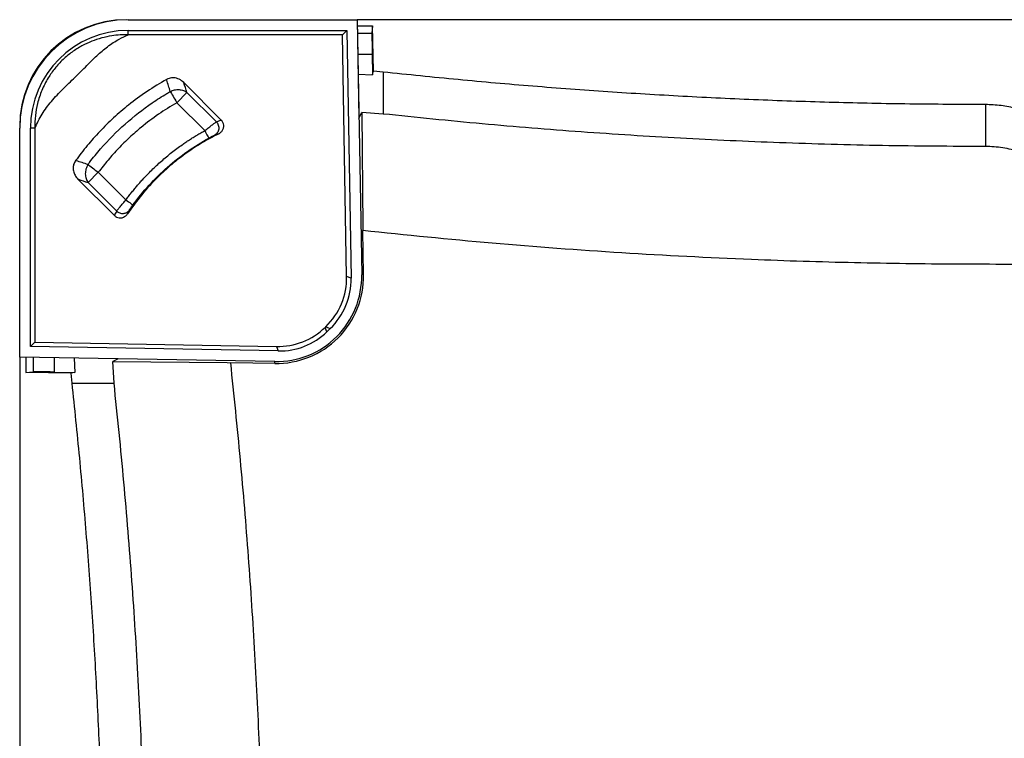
# Paper-space layout '1012-790 Hybird Padfoot' of a CAD drawing. Header units: millimetres. Extents: x 51 to 2966, y 67 to 3970.
# Tile 43 of 115: x 51 to 512, y 3573 to 3909. Entities that reach past the tile are written whole.
import ezdxf

# ---------------------------------------------------------------- set-up
doc = ezdxf.new("R2010")
doc.units = ezdxf.units.MM

psp = doc.layouts.new('1012-790 Hybird Padfoot')

# ---------------------------------------------------------------- linework, layer by layer
at = {"color": 7, "linetype": 'Continuous', "lineweight": 25}
for p, q in [((102.1, 3909.03), (209.3, 3909.03)), ((209.3, 3909.03), (211.39, 3789.64)), ((1093.3, 3909.03), (209.3, 3909.03)), ((209.3, 3909.03), (210.11, 3862.86)), ((102.1, 3901.95), (102.1, 3904.03)), ((102.1, 3904.03), (204.39, 3904.03)), ((202.35, 3901.95), (204.39, 3904.03)), ((204.39, 3904.03), (206.42, 3787.95)), ((209.35, 3906.22), (216.47, 3906.22)), ((216.47, 3906.22), (216.19, 3902.78)), ((216.84, 3884.92), (216.47, 3906.22)), ((202.35, 3901.95), (102.1, 3901.95)), ((204.32, 3788.82), (202.35, 3901.95)), ((216.28, 3892.82), (216.45, 3883.26)), ((221.46, 3884.5), (216.84, 3884.92)), ((120.1, 3880.78), (120.01, 3881.06)), ((209.75, 3883.47), (216.45, 3883.26)), ((221.46, 3884.5), (221.46, 3864.86)), ((128.13, 3879.47), (128.08, 3879.61)), ((145.67, 3862.02), (128.08, 3879.61)), ((129.6, 3874.95), (124.81, 3870.17)), ((129.6, 3874.95), (143.36, 3861.19)), ((137.9, 3857.09), (124.81, 3870.17)), ((503.27, 3869.29), (503.27, 3849.64)), ((145.6, 3862), (145.67, 3862.02)), ((210.11, 3862.86), (211.39, 3865.5)), ((221.46, 3864.86), (211.39, 3865.5)), ((211.39, 3865.5), (211.88, 3811.9)), ((51.3, 3751.03), (51.3, 3858.23)), ((58.38, 3858.23), (56.3, 3858.23)), ((56.3, 3755.94), (56.3, 3858.23)), ((58.38, 3858.23), (58.38, 3757.98)), ((144.45, 3855.61), (144.46, 3855.62)), ((77.76, 3842.98), (77.47, 3843.07)), ((78.56, 3834.41), (78.71, 3834.36)), ((78.56, 3834.41), (95.6, 3817.36)), ((88.11, 3837.57), (83.33, 3832.79)), ((88.11, 3837.57), (101.04, 3824.64)), ((96.66, 3819.46), (83.33, 3832.79)), ((95.63, 3817.43), (95.6, 3817.36)), ((101.77, 3818.11), (101.78, 3818.11)), ((211.88, 3811.9), (211.9, 3810.25)), ((212.26, 3789.65), (211.9, 3810.25)), ((206.42, 3787.95), (204.32, 3788.82)), ((194.25, 3764.97), (194.58, 3765.29)), ((194.58, 3765.29), (196.68, 3764.42)), ((195.08, 3762.88), (194.25, 3764.97)), ((196.68, 3764.42), (195.08, 3762.88)), ((58.38, 3757.98), (56.3, 3755.94)), ((172.33, 3753.92), (56.3, 3755.94)), ((58.38, 3757.98), (171.5, 3756.01)), ((171.5, 3756.01), (172.33, 3753.92)), ((170.7, 3748.94), (51.3, 3751.03)), ((51.3, 3751.03), (51.3, 2867.03)), ((54.11, 3750.98), (54.11, 3743.86)), ((76.86, 3750.58), (77.07, 3743.88)), ((97.47, 3750.22), (94.83, 3748.95)), ((95.47, 3738.87), (94.83, 3748.95)), ((94.83, 3748.95), (148.43, 3748.45)), ((148.43, 3748.45), (150.08, 3748.43)), ((170.68, 3748.07), (150.08, 3748.43)), ((170.68, 3748.07), (170.7, 3748.94)), ((54.11, 3743.86), (57.55, 3744.14)), ((75.41, 3743.49), (54.11, 3743.86)), ((67.51, 3744.05), (77.07, 3743.88)), ((75.83, 3738.87), (75.41, 3743.49)), ((75.83, 3738.87), (95.47, 3738.87))]:
    psp.add_line(p, q, dxfattribs=at)
at = {"color": 8, "linetype": 'Continuous', "lineweight": 25}
for p, q in [((209.41, 3902.78), (216.19, 3902.78)), ((209.59, 3892.82), (216.28, 3892.82)), ((212.26, 3789.65), (211.39, 3789.64)), ((57.55, 3750.92), (57.55, 3744.14)), ((67.51, 3750.74), (67.51, 3744.05))]:
    psp.add_line(p, q, dxfattribs=at)
at = {"color": 7, "linetype": 'Continuous', "lineweight": 25, "flags": 128}
for points in [[(216.45, 3883.26), (216.65, 3884.09), (216.84, 3884.92)], [(121.78, 3875.42), (122.04, 3874.98), (122.34, 3874.46), (122.68, 3873.86), (123.06, 3873.2), (123.47, 3872.49), (123.91, 3871.74), (124.36, 3870.96), (124.81, 3870.17)], [(137.9, 3857.09), (138.27, 3856.42), (138.62, 3855.78), (138.95, 3855.18), (139.24, 3854.66), (139.48, 3854.22), (139.66, 3853.89), (139.78, 3853.68), (139.83, 3853.59)], [(83.26, 3841.2), (83.66, 3840.89), (84.15, 3840.53), (84.7, 3840.12), (85.31, 3839.66), (85.96, 3839.17), (86.66, 3838.65), (87.38, 3838.11), (88.11, 3837.57)], [(101.04, 3824.64), (101.65, 3824.19), (102.24, 3823.76), (102.79, 3823.36), (103.28, 3823), (103.68, 3822.71), (103.98, 3822.48), (104.18, 3822.34), (104.26, 3822.28)], [(77.07, 3743.88), (76.24, 3743.69), (75.41, 3743.49)]]:
    psp.add_lwpolyline(points, dxfattribs=at)
at = {"color": 7, "linetype": 'Continuous', "lineweight": 25}
for centre, radius, start, end in [((102.1, 3858.23), 50.8, 90, 180), ((101.3, 3859.03), 50, 90, 180), ((102.1, 3858.23), 45.8, 90, 180), ((171.39, 3788.94), 40.87, 269, 1), ((171.39, 3788.94), 40, 269, 1)]:
    psp.add_arc(centre, radius, start, end, dxfattribs=at)
for centre, major_axis, ratio, start_param, end_param in [((216.37, 3892.82), (-0.17, 10), 0.008726, 0.087114, 1.570644), ((172.27, 3788.31), (29.63, -12.27), 0.997783, 5.87392, 6.692451), ((174.36, 3787.45), (29.63, -12.27), 0.997783, 5.87392, 6.692451), ((172.01, 3788.07), (11.76, -29.84), 0.997816, 5.891183, 6.675188), ((172.84, 3785.97), (11.76, -29.84), 0.997816, 5.891183, 6.675188), ((67.51, 3743.96), (10, -0.17), 0.008726, 1.570949, 3.054479)]:
    psp.add_ellipse(centre, major_axis=major_axis, ratio=ratio, start_param=start_param, end_param=end_param, dxfattribs=at)
for points, knots in [([(102.1, 3901.95), (100.83, 3901.95), (98.27, 3901.95), (94.12, 3901.48), (89.67, 3900.55), (84.98, 3898.99), (80.32, 3896.82), (75.79, 3893.97), (71.51, 3890.44), (67.74, 3886.33), (64.32, 3881.5), (61.52, 3875.97), (59.56, 3870.01), (58.46, 3864.07), (58.41, 3860.19), (58.38, 3858.23)], [0, 0, 0, 0, 0.057313, 0.114624, 0.186638, 0.258865, 0.330778, 0.407549, 0.484242, 0.56121, 0.638251, 0.731956, 0.825766, 0.91216, 1, 1, 1, 1]), ([(58.38, 3858.23), (59.45, 3860.46), (61.57, 3864.94), (66.18, 3870.99), (71.49, 3876.59), (77.18, 3882), (82.43, 3887.25), (87.32, 3892.26), (92.33, 3896.48), (97.28, 3899.78), (100.68, 3901.31), (102.1, 3901.95)], [0, 0, 0, 0, 0.118201, 0.236558, 0.361728, 0.487096, 0.612434, 0.716953, 0.82154, 0.925562, 1, 1, 1, 1]), ([(120.01, 3881.06), (116.94, 3879.23), (110.79, 3875.56), (102.58, 3869.46), (95.2, 3863.15), (88.76, 3856.79), (82.79, 3850.12), (79.24, 3845.43), (77.47, 3843.07)], [0, 0, 0, 0, 0.1863205, 0.3738424, 0.5330381, 0.6929828, 0.8461577, 1, 1, 1, 1]), ([(128.08, 3879.61), (127.41, 3880.17), (126.07, 3881.3), (123.59, 3881.97), (121.48, 3881.77), (120.4, 3881.24), (120.01, 3881.06)], [0, 0, 0, 0, 0.295282, 0.591929, 0.854158, 1, 1, 1, 1]), ([(121.78, 3875.42), (121.5, 3876.3), (120.94, 3878.09), (120.38, 3879.87), (120.1, 3880.78)], [0, 0, 0, 0, 0.494907, 1, 1, 1, 1]), ([(503.27, 3869.29), (491.46, 3869.34), (467.85, 3869.43), (432.43, 3870.18), (397.03, 3871.37), (361.74, 3873.04), (326.56, 3875.18), (291.49, 3877.8), (256.45, 3880.85), (233.13, 3883.29), (221.46, 3884.5)], [0, 0, 0, 0, 0.125444, 0.25091, 0.376354, 0.50182, 0.62632, 0.75082, 0.87541, 1, 1, 1, 1]), ([(121.78, 3875.42), (122.37, 3875.72), (123.04, 3875.96), (124.43, 3876.27), (125.16, 3876.33), (126.6, 3876.24), (127.29, 3876.1), (128.55, 3875.63), (129.12, 3875.32), (129.6, 3874.95)], [0, 0, 0, 0, 0.25, 0.25, 0.5, 0.5, 0.75, 0.75, 1, 1, 1, 1]), ([(83.26, 3841.2), (83.51, 3841.54), (85.42, 3844.06), (87.41, 3846.51), (92.78, 3852.67), (96.62, 3856.55), (104.71, 3863.76), (108.97, 3867.09), (115.59, 3871.63), (118.38, 3873.42), (121.22, 3875.09), (121.78, 3875.42)], [0.0701224, 0.0701224, 0.0701224, 0.0701224, 0.0914222, 0.2261562, 0.2261562, 0.4956242, 0.4956242, 0.7650922, 0.7650922, 0.8998262, 0.9328997, 0.9328997, 0.9328997, 0.9328997]), ([(124.81, 3870.17), (121.93, 3868.41), (116.15, 3864.88), (108.85, 3859.29), (102.66, 3853.88), (97.5, 3848.77), (92.6, 3843.36), (89.61, 3839.5), (88.11, 3837.57)], [0, 0, 0, 0, 0.204836, 0.411095, 0.557273, 0.703451, 0.851725, 1, 1, 1, 1]), ([(543.05, 3852.09), (541.71, 3853.44), (539.01, 3856.14), (534.77, 3859.38), (530.59, 3862.04), (526.53, 3864.16), (522.26, 3865.96), (516.98, 3867.65), (510.64, 3869), (505.74, 3869.19), (503.27, 3869.29)], [0, 0, 0, 0, 0.1277577, 0.2569272, 0.3587995, 0.4606727, 0.5655036, 0.6703362, 0.8336704, 1, 1, 1, 1]), ([(143.36, 3861.19), (143.73, 3861.33), (144.47, 3861.6), (145.23, 3861.86), (145.6, 3862)], [0, 0, 0, 0, 0.501113, 1, 1, 1, 1]), ([(144.46, 3855.62), (144.87, 3855.87), (145.69, 3856.38), (146.51, 3857.6), (146.88, 3858.97), (146.74, 3860.34), (146.27, 3861.37), (145.82, 3861.86), (145.67, 3862.02)], [0, 0, 0, 0, 0.1869205, 0.3795217, 0.5635805, 0.7401575, 0.9114722, 1, 1, 1, 1]), ([(503.27, 3849.64), (487.22, 3849.73), (455.12, 3849.9), (407.55, 3851.26), (360.55, 3853.39), (314.14, 3856.36), (267.77, 3860.09), (236.9, 3863.27), (221.46, 3864.86)], [0, 0, 0, 0, 0.170501, 0.34106, 0.505665, 0.670322, 0.835135, 1, 1, 1, 1]), ([(137.9, 3857.09), (138.55, 3857.59), (139.86, 3858.61), (141.59, 3859.92), (142.81, 3860.81), (143.2, 3861.08), (143.36, 3861.19)], [0, 0, 0, 0, 0.268649, 0.538195, 0.807864, 1, 1, 1, 1]), ([(143.36, 3861.19), (143.54, 3860.99), (143.89, 3860.55), (144.29, 3859.72), (144.5, 3858.77), (144.48, 3857.77), (144.22, 3856.81), (143.75, 3855.97), (143.14, 3855.33), (142.69, 3855.03), (142.47, 3854.91)], [0.0000001, 0.0000001, 0.0000001, 0.0000001, 0.1249996, 0.2499996, 0.3749996, 0.4999996, 0.6249996, 0.7499996, 0.8749996, 0.9999996, 0.9999996, 0.9999996, 0.9999996]), ([(101.04, 3824.64), (101.24, 3824.92), (101.65, 3825.47), (102.27, 3826.3), (102.9, 3827.11), (103.53, 3827.93), (104.17, 3828.73), (104.82, 3829.53), (105.48, 3830.33), (106.15, 3831.12), (106.82, 3831.9), (107.49, 3832.68), (108.18, 3833.45), (110.02, 3835.48), (113.1, 3838.68), (117.62, 3842.87), (122.35, 3846.83), (126.21, 3849.71), (129.05, 3851.67), (130.78, 3852.82), (132.53, 3853.93), (134.3, 3855.02), (136.08, 3856.07), (137.29, 3856.75), (137.9, 3857.09)], [0, 0, 0, 0, 0.0208609, 0.0417127, 0.062557, 0.0833956, 0.1042301, 0.1250623, 0.145894, 0.1667267, 0.1875622, 0.2084023, 0.2292486, 0.2501028, 0.3743288, 0.4985453, 0.6234152, 0.7482851, 0.7902586, 0.8322051, 0.8741385, 0.9160728, 0.958022, 1, 1, 1, 1]), ([(144.46, 3855.62), (141.89, 3854.27), (136.75, 3851.59), (129.42, 3846.76), (122.4, 3841.35), (115.29, 3834.84), (108.22, 3827.19), (103.93, 3821.14), (101.77, 3818.11)], [0, 0, 0, 0, 0.151299, 0.3026, 0.457885, 0.613171, 0.805589, 1, 1, 1, 1]), ([(104.26, 3822.28), (106.63, 3825.52), (109.19, 3828.64), (114.61, 3834.56), (117.49, 3837.37), (123.49, 3842.64), (126.63, 3845.1), (133.1, 3849.63), (136.43, 3851.71), (139.83, 3853.59)], [0, 0, 0, 0, 0.25, 0.25, 0.5, 0.5, 0.75, 0.75, 1, 1, 1, 1]), ([(139.83, 3853.59), (139.88, 3853.61), (139.98, 3853.67), (140.12, 3853.75), (140.26, 3853.82), (140.41, 3853.9), (140.55, 3853.98), (140.78, 3854.1), (141.09, 3854.26), (141.47, 3854.45), (141.8, 3854.61), (142.06, 3854.73), (142.24, 3854.81), (142.37, 3854.87), (142.43, 3854.89), (142.47, 3854.91)], [0, 0, 0, 0, 0.041792, 0.083385, 0.1249, 0.166464, 0.208198, 0.250226, 0.37481, 0.499375, 0.624132, 0.749205, 0.833359, 0.91662, 1, 1, 1, 1]), ([(142.47, 3854.91), (142.8, 3855.03), (143.46, 3855.27), (144.13, 3855.5), (144.45, 3855.61)], [0, 0, 0, 0, 0.5085305, 1, 1, 1, 1]), ([(543.05, 3832.16), (541.79, 3833.44), (539.26, 3836.03), (535.27, 3839.2), (531.34, 3841.81), (527.52, 3843.94), (523.46, 3845.77), (518.15, 3847.67), (512.74, 3848.91), (507.38, 3849.55), (504.64, 3849.61), (503.27, 3849.64)], [0, 0, 0, 0, 0.124672, 0.250588, 0.347773, 0.444954, 0.545027, 0.645096, 0.820064, 0.910033, 1, 1, 1, 1]), ([(77.47, 3843.07), (77.12, 3842.48), (76.42, 3841.3), (76.21, 3839.21), (76.65, 3837.12), (77.54, 3835.51), (78.3, 3834.68), (78.56, 3834.41)], [0, 0, 0, 0, 0.214534, 0.42911, 0.645624, 0.880107, 1, 1, 1, 1]), ([(83.26, 3841.2), (82.85, 3840.55), (82.53, 3839.84), (82.11, 3838.36), (82.01, 3837.59), (82.02, 3836.08), (82.14, 3835.34), (82.58, 3833.97), (82.91, 3833.33), (83.33, 3832.79)], [0, 0, 0, 0, 0.25, 0.25, 0.5, 0.5, 0.75, 0.75, 1, 1, 1, 1]), ([(96.66, 3819.46), (96.83, 3819.68), (97.18, 3820.12), (98.27, 3821.43), (99.6, 3822.99), (100.58, 3824.12), (101.04, 3824.64)], [0, 0, 0, 0, 0.25751, 0.513872, 0.772643, 1, 1, 1, 1]), ([(102.67, 3819.91), (102.68, 3819.93), (102.7, 3819.95), (102.72, 3820), (102.75, 3820.05), (102.79, 3820.12), (102.83, 3820.18), (102.9, 3820.3), (103.03, 3820.5), (103.22, 3820.8), (103.45, 3821.13), (103.68, 3821.46), (103.89, 3821.76), (104.07, 3822.02), (104.2, 3822.19), (104.26, 3822.28)], [0, 0, 0, 0, 0.0419445, 0.0836372, 0.1251954, 0.1667374, 0.2083819, 0.2502465, 0.3751779, 0.4997467, 0.6247116, 0.7496279, 0.8335836, 0.9166843, 1, 1, 1, 1]), ([(95.6, 3817.36), (95.93, 3817.09), (96.61, 3816.53), (97.9, 3816.19), (99.23, 3816.26), (100.48, 3816.77), (101.31, 3817.47), (101.68, 3817.97), (101.77, 3818.11)], [0, 0, 0, 0, 0.180453, 0.366338, 0.549311, 0.736673, 0.931074, 1, 1, 1, 1]), ([(96.66, 3819.46), (97.07, 3819.06), (97.58, 3818.75), (98.66, 3818.36), (99.25, 3818.28), (100.39, 3818.36), (100.94, 3818.53), (101.93, 3819.08), (102.35, 3819.46), (102.67, 3819.91)], [0, 0, 0, 0, 0.25, 0.25, 0.5, 0.5, 0.75, 0.75, 1, 1, 1, 1]), ([(651.3, 3794.52), (629.68, 3794.52), (592.01, 3794.53), (538.29, 3794.47), (490.15, 3794.44), (442.01, 3795.05), (389.65, 3796.7), (333.11, 3799.64), (272.43, 3804.08), (232.08, 3808.2), (211.9, 3810.25)], [0, 0, 0, 0, 0.147447, 0.256863, 0.366278, 0.475715, 0.585152, 0.723428, 0.861723, 1, 1, 1, 1]), ([(165.81, 3373.9), (165.8, 3389.95), (165.79, 3422.04), (165.91, 3470.18), (165.28, 3518.32), (163.79, 3565.6), (161.53, 3612), (158.51, 3657.53), (154.78, 3703.02), (151.65, 3733.29), (150.08, 3748.43)], [0, 0, 0, 0, 0.128338, 0.256675, 0.385018, 0.513402, 0.634981, 0.756561, 0.87828, 1, 1, 1, 1]), ([(91.04, 3457.06), (90.99, 3468.87), (90.9, 3492.48), (90.15, 3527.9), (88.96, 3563.3), (87.29, 3598.59), (85.15, 3633.77), (82.53, 3668.84), (79.48, 3703.88), (77.04, 3727.2), (75.83, 3738.87)], [0, 0, 0, 0, 0.125444, 0.25091, 0.376354, 0.50182, 0.62632, 0.75082, 0.87541, 1, 1, 1, 1]), ([(110.69, 3457.06), (110.6, 3473.11), (110.43, 3505.21), (109.07, 3552.78), (106.94, 3599.78), (103.97, 3646.19), (100.24, 3692.57), (97.06, 3723.43), (95.47, 3738.87)], [0, 0, 0, 0, 0.170501, 0.34106, 0.505665, 0.670322, 0.835135, 1, 1, 1, 1])]:
    psp.add_open_spline(points, degree=3, knots=knots, dxfattribs=at)
for points in [[(129.6, 3874.95), (129.11, 3876.46), (128.62, 3877.96), (128.13, 3879.47)], [(83.26, 3841.2), (81.42, 3841.79), (79.59, 3842.39), (77.76, 3842.98)], [(78.71, 3834.36), (80.25, 3833.83), (81.79, 3833.31), (83.33, 3832.79)], [(96.66, 3819.46), (96.31, 3818.79), (95.97, 3818.11), (95.63, 3817.43)], [(101.78, 3818.11), (102.07, 3818.72), (102.37, 3819.32), (102.67, 3819.91)]]:
    psp.add_open_spline(points, degree=3, dxfattribs=at)

doc.saveas('drawing.dxf')
